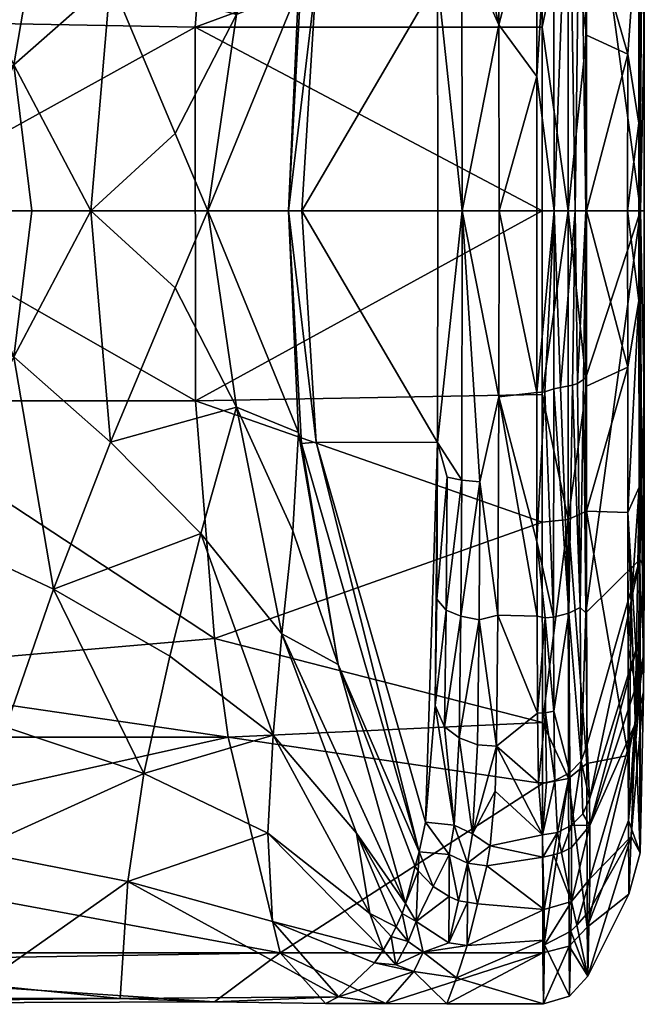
# Model space of a CAD drawing. Header units: centimetres. Extents: x -6 to 6, y -20 to 6.1.
# Tile 255 of 256: x 4.1 to 6, y 1.3 to 4.3. Entities that reach past the tile are written whole.
import ezdxf

# ---------------------------------------------------------------- set-up
doc = ezdxf.new("R2010")
doc.units = ezdxf.units.CM
doc.layers.get('0').update_dxf_attribs({"true_color": 0x5890e1})

msp = doc.modelspace()

# ---------------------------------------------------------------- meshes
at = {"color": 13, "true_color": 0xe05656}
mesh = msp.add_polyface(dxfattribs=at)
corners = [(4.7249, 5.0134, 42.9983), (5.7327, 5.271, 43.1881), (5.7321, 4.6554, 42.8091), (4.6651, 4.2633, 42.68), (5.7319, 4.2633, 42.68), (5.7318, 3.6992, 42.6138), (5.7171, 5.2432, 53.2928), (5.7157, 4.7155, 53.5701), (5.741, 4.9503, 53.4807), (5.7158, 3.6992, 53.6882), (5.7157, 4.112, 53.6731), (5.5996, 3.6992, 53.6882), (5.5992, 4.2704, 53.6577), (5.5974, 4.7155, 53.5701), (5.596, 4.9601, 53.4783), (5.5931, 5.2735, 53.2642), (5.3535, 5.6689, 50.5689), (4.9913, 4.4094, 49.4328), (5.037, 4.4099, 50.572), (5.1038, 5.0873, 49.0695), (5.4115, 3.6992, 53.5618), (5.4104, 4.411, 53.5096), (4.9928, 3.6992, 50.5856), (5.4077, 4.8931, 53.3693), (5.4029, 5.2194, 53.1323), (5.3729, 5.5776, 51.5806), (5.4862, 3.6992, 53.6537), (5.4849, 4.5268, 53.5815), (5.4398, 4.5182, 53.5409), (5.4372, 4.9264, 53.4098), (5.4317, 5.2846, 53.1349), (5.5403, 4.5324, 53.607), (5.4823, 4.9444, 53.4473), (5.5378, 4.956, 53.4709), (5.477, 5.3185, 53.1609), (5.5992, 3.128, 53.6577), (5.4104, 2.9874, 53.5096), (5.7158, 3.1411, 53.6234)]
mesh.append_faces([[corners[k] for k in face] for face in [(0, 1, 2), (3, 2, 4), (5, 3, 4), (6, 7, 8), (9, 10, 11), (11, 10, 12), (12, 10, 7), (13, 7, 14), (13, 12, 7), (7, 6, 14), (14, 6, 15), (16, 17, 18), (16, 19, 17), (20, 21, 22), (22, 21, 18), (23, 24, 21), (21, 24, 25), (18, 21, 25), (11, 12, 26), (26, 12, 27), (21, 27, 28), (23, 28, 29), (24, 29, 30), (27, 12, 31), (32, 31, 33), (34, 32, 33), (32, 30, 29), (27, 29, 28), (27, 32, 29), (27, 31, 32), (14, 33, 13), (14, 15, 33), (24, 23, 29), (23, 21, 28), (20, 26, 21), (21, 26, 27), (12, 13, 31), (31, 13, 33), (35, 11, 26), (26, 20, 36)]], dxfattribs={"color": 13})
mesh.append_faces([[corners[k] for k in face] for face in [(37, 9, 11)]], dxfattribs={"vtx2": -1, "color": 13})
mesh = msp.add_polyface(dxfattribs=at)
corners = [(6.0292, 3.9684, 43.0964), (6.0296, 4.6711, 43.3339), (6.0304, 4.9226, 43.7865), (6.0304, 4.545, 43.7864), (6.0304, 5.0438, 43.7865), (6.0304, 5.2144, 43.7866), (6.0458, 3.6992, 52.4129), (6.0429, 5.1778, 50.815), (6.0441, 5.0639, 51.5066), (6.0458, 4.2573, 52.3731), (6.0454, 4.7937, 52.1555), (5.8683, 4.6223, 42.8864), (5.8693, 5.3979, 43.4222), (5.9961, 5.3728, 43.7803), (6.0271, 5.0382, 52.0589), (5.8776, 5.5066, 52.3937), (6.0324, 4.7698, 52.3354), (5.8662, 4.9344, 53.3497), (5.8699, 5.3393, 52.9728), (5.8122, 4.6472, 42.8303), (5.8681, 4.2386, 42.7605), (5.7319, 4.2633, 42.68), (5.7321, 4.6554, 42.8091), (5.7327, 5.271, 43.1881), (5.8131, 5.4433, 43.3808), (6.0187, 5.2767, 51.0313), (6.0228, 5.1466, 51.7477), (5.8491, 4.9181, 53.4115), (5.8143, 4.9359, 53.4499), (5.8332, 3.6992, 53.633), (5.8662, 3.6992, 53.5606), (5.8519, 5.3901, 52.9772), (5.7675, 5.2371, 53.2868), (5.7667, 4.9475, 53.4747), (5.7171, 5.2432, 53.2928), (5.741, 4.9503, 53.4807), (5.7421, 5.2417, 53.2915), (5.7157, 4.7155, 53.5701), (5.7157, 4.112, 53.6731), (5.7684, 3.6992, 53.6789), (5.9947, 4.1799, 43.0059), (6.0327, 5.6715, 45.1343), (6.0316, 3.9557, 44.4199), (6.0315, 4.9915, 44.4253), (6.0315, 5.0793, 44.4258), (6.0304, 4.3787, 43.7863), (6.0315, 5.2784, 44.4268)]
mesh.append_faces([[corners[k] for k in face] for face in [(2, 1, 4), (4, 1, 5), (6, 7, 8), (9, 8, 10), (11, 12, 13), (11, 13, 1), (14, 15, 16), (17, 16, 18), (11, 19, 12), (11, 20, 19), (21, 22, 19), (19, 22, 23), (12, 19, 24), (24, 19, 23), (1, 13, 5), (8, 25, 26), (10, 26, 14), (16, 10, 14), (16, 9, 10), (10, 8, 26), (27, 28, 29), (30, 17, 27), (27, 17, 31), (28, 27, 31), (28, 32, 33), (34, 35, 36), (35, 37, 33), (32, 35, 33), (32, 36, 35), (37, 38, 33), (33, 39, 28), (1, 40, 11)]], dxfattribs={"color": 13})
mesh.append_faces([[corners[k] for k in face] for face in [(0, 1, 2), (2, 3, 0), (41, 7, 42), (42, 43, 41), (3, 44, 43), (43, 45, 3), (44, 3, 2), (2, 46, 44), (46, 2, 4)]], dxfattribs={"vtx2": -1, "color": 13})
mesh = msp.add_polyface(dxfattribs=at)
corners = [(4.6651, 4.2633, 42.68), (3.6437, 3.6992, 42.6138), (3.6133, 4.2827, 42.6847), (4.7249, 5.0134, 42.9983), (3.4463, 5.1243, 43.0737), (4.7595, 5.271, 43.1881), (4.666, 3.1156, 42.6847), (5.7318, 3.6992, 42.6138), (5.7321, 4.6554, 42.8091), (4.9913, 4.4094, 49.4328), (4.9524, 3.6992, 49.5617), (5.037, 4.4099, 50.572), (4.9928, 3.6992, 50.5856), (3.8454, 4.682, 47.4124), (3.7882, 3.9069, 47.6239), (4.1083, 4.1477, 47.7466), (4.2302, 4.8615, 47.4755), (4.4054, 4.4103, 47.8904), (4.6832, 4.6912, 48.0521), (4.7922, 4.3026, 48.528), (4.9321, 4.9994, 48.2403), (4.9656, 4.6823, 48.7856), (4.1637, 3.6992, 47.8338), (3.9138, 3.6992, 47.6872), (4.3449, 3.6992, 47.9835), (4.6045, 3.9364, 48.2833), (4.7045, 3.6992, 48.4806), (4.983, 4.3805, 49.3458), (5.1038, 5.0873, 49.0695), (4.0834, 5.2858, 47.0345), (4.9049, 5.3105, 47.6893), (4.5873, 5.0673, 47.5642), (4.5072, 5.4285, 47.0618), (5.037, 2.9885, 50.572), (4.1083, 3.2506, 47.7466), (3.7882, 3.4914, 47.6239), (4.6045, 3.4619, 48.2833), (4.983, 3.0178, 49.3458)]
mesh.append_faces([[corners[k] for k in face] for face in [(0, 1, 2), (3, 2, 4), (5, 3, 4), (3, 0, 2), (0, 6, 1), (7, 6, 0), (0, 3, 8), (9, 10, 11), (10, 12, 11), (13, 14, 15), (16, 15, 17), (18, 17, 19), (20, 19, 21), (22, 15, 23), (22, 24, 15), (15, 24, 17), (17, 24, 25), (19, 25, 26), (27, 26, 10), (9, 27, 10), (9, 28, 27), (27, 28, 21), (19, 27, 21), (19, 26, 27), (24, 26, 25), (14, 23, 15), (15, 16, 13), (13, 16, 29), (20, 30, 18), (19, 20, 18), (18, 30, 31), (16, 31, 32), (16, 18, 31), (16, 17, 18), (17, 25, 19), (12, 10, 33), (22, 34, 24), (22, 23, 34), (34, 23, 35), (36, 26, 24), (37, 10, 26)]], dxfattribs={"color": 13})
mesh = msp.add_polyface(dxfattribs=at)
corners = [(6.0292, 3.6992, 43.0777), (6.0292, 3.9684, 43.0964), (6.0304, 4.545, 43.7864), (6.0304, 4.3787, 43.7863), (6.0304, 3.8345, 43.7861), (6.0304, 3.6992, 43.786), (6.0458, 4.2573, 52.3731), (6.0458, 3.6992, 52.4129), (6.0441, 5.0639, 51.5066), (5.9947, 4.1799, 43.0059), (5.8681, 4.2386, 42.7605), (5.8683, 4.6223, 42.8864), (5.8679, 3.6992, 42.6979), (5.9946, 3.6992, 42.9501), (5.8662, 4.9344, 53.3497), (6.0338, 3.6992, 52.5443), (6.0324, 4.7698, 52.3354), (5.8662, 3.6992, 53.5606), (5.8122, 4.6472, 42.8303), (5.8118, 3.6992, 42.6365), (5.7319, 4.2633, 42.68), (5.7318, 3.6992, 42.6138), (6.0296, 4.6711, 43.3339), (5.8491, 4.9181, 53.4115), (5.8332, 3.6992, 53.633), (5.7684, 3.6992, 53.6789), (5.7667, 4.9475, 53.4747), (5.7157, 4.112, 53.6731), (5.7158, 3.6992, 53.6882), (5.8143, 4.9359, 53.4499), (6.0304, 3.5638, 43.786), (5.9947, 3.2184, 43.006), (5.8662, 3.1872, 53.4732), (5.8681, 3.1598, 42.7605), (5.7319, 3.135, 42.68), (6.0292, 3.4239, 43.0974), (6.0458, 3.126, 52.3706), (5.8401, 3.1689, 53.5366), (5.7885, 3.1558, 53.5783), (5.7158, 3.1411, 53.6234), (6.0429, 5.1778, 50.815), (6.0316, 3.6992, 44.4186), (6.0316, 3.9557, 44.4199), (6.0316, 3.4431, 44.4172), (6.0315, 4.9915, 44.4253)]
mesh.append_faces([[corners[k] for k in face] for face in [(4, 0, 3), (0, 4, 5), (6, 7, 8), (9, 10, 11), (9, 12, 10), (9, 13, 12), (14, 15, 16), (14, 17, 15), (18, 10, 19), (20, 19, 21), (20, 18, 19), (10, 12, 19), (22, 1, 9), (9, 1, 13), (13, 1, 0), (16, 15, 6), (6, 15, 7), (17, 23, 24), (25, 26, 27), (28, 25, 27), (29, 25, 24), (30, 0, 5), (13, 31, 12), (17, 32, 15), (12, 33, 19), (34, 21, 19), (0, 35, 13), (7, 15, 36)]], dxfattribs={"color": 13})
mesh.append_faces([[corners[k] for k in face] for face in [(0, 1, 2), (2, 3, 0), (17, 24, 37), (24, 25, 38), (25, 28, 39), (40, 7, 41), (41, 42, 40), (30, 5, 41), (41, 43, 30), (41, 5, 4), (4, 42, 41), (42, 4, 3), (3, 44, 42)]], dxfattribs={"vtx2": -1, "color": 13})
mesh = msp.add_polyface(dxfattribs=at)
corners = [(4.7664, 2.0822, 43.2271), (3.2174, 1.7353, 43.6068), (3.3805, 2.0822, 43.2271), (3.4463, 2.274, 43.0737), (4.7249, 2.385, 42.9983), (3.6133, 3.1156, 42.6847), (4.666, 3.1156, 42.6847), (3.6437, 3.6992, 42.6138), (5.7321, 2.7429, 42.8091), (5.7327, 2.1273, 43.1881), (5.4104, 2.9874, 53.5096), (4.9928, 3.6992, 50.5856), (5.037, 2.9885, 50.572), (4.9524, 3.6992, 49.5617), (4.9919, 2.9845, 49.4312), (5.3535, 1.7294, 50.5689), (5.1051, 2.305, 49.0652), (4.983, 3.0178, 49.3458), (4.9656, 2.716, 48.7856), (4.9321, 2.3989, 48.2403), (4.7922, 3.0958, 48.528), (4.6832, 2.7071, 48.0521), (4.4054, 2.9881, 47.8904), (4.2302, 2.5369, 47.4755), (4.1083, 3.2506, 47.7466), (3.8454, 2.7163, 47.4124), (3.7882, 3.4914, 47.6239), (4.0834, 2.1125, 47.0345), (4.5072, 1.9698, 47.0618), (4.5873, 2.331, 47.5642), (4.9049, 2.0878, 47.6893), (4.3449, 3.6992, 47.9835), (5.312, 1.5711, 48.405), (5.1617, 1.7872, 47.8701), (4.8883, 1.7867, 47.1283), (4.7045, 3.6992, 48.4806), (4.6045, 3.4619, 48.2833), (3.9831, 1.7321, 46.5507)]
mesh.append_faces([[corners[k] for k in face] for face in [(0, 1, 2), (3, 0, 2), (3, 4, 0), (3, 5, 4), (4, 5, 6), (6, 5, 7), (4, 6, 8), (0, 4, 9), (10, 11, 12), (12, 13, 14), (15, 14, 16), (12, 14, 15), (14, 13, 17), (16, 17, 18), (19, 18, 20), (21, 20, 22), (23, 22, 24), (25, 24, 26), (23, 27, 28), (29, 28, 30), (21, 30, 19), (20, 21, 19), (24, 22, 31), (32, 19, 33), (32, 16, 19), (19, 16, 18), (16, 14, 17), (28, 34, 30), (33, 19, 30), (18, 17, 20), (20, 17, 35), (22, 36, 31), (22, 20, 36), (36, 20, 35), (30, 21, 29), (29, 21, 23), (28, 29, 23), (24, 25, 23), (23, 25, 27), (27, 37, 28), (22, 23, 21)]], dxfattribs={"color": 13})
mesh = msp.add_polyface(dxfattribs=at)
corners = [(5.7318, 3.6992, 42.6138), (5.7319, 3.135, 42.68), (4.666, 3.1156, 42.6847), (5.7321, 2.7429, 42.8091), (4.7249, 2.385, 42.9983), (5.7327, 2.1273, 43.1881), (4.7664, 2.0822, 43.2271), (5.733, 1.9397, 43.3641), (5.4115, 3.6992, 53.5618), (4.9928, 3.6992, 50.5856), (5.4104, 2.9874, 53.5096), (5.3729, 1.8207, 51.5807), (5.037, 2.9885, 50.572), (5.3535, 1.7294, 50.5689), (5.4029, 2.1789, 53.1323), (5.4077, 2.5053, 53.3693), (5.4616, 1.8112, 52.3313), (5.5919, 2.054, 53.1856), (5.5177, 1.7845, 52.3338), (5.5879, 1.9159, 52.9564), (5.5331, 2.0582, 53.177), (5.5378, 2.4424, 53.4709), (5.5961, 2.4564, 53.4868), (5.5403, 2.8659, 53.607), (5.4823, 2.454, 53.4473), (5.4849, 2.8715, 53.5815), (5.4372, 2.4719, 53.4098), (5.4398, 2.8802, 53.5409), (5.4317, 2.1137, 53.1349), (5.477, 2.0799, 53.1609), (5.5992, 3.128, 53.6577), (5.4862, 3.6992, 53.6537), (5.7171, 2.1551, 53.2928), (5.5996, 3.6992, 53.6882), (5.7158, 3.1411, 53.6234), (5.7163, 2.4532, 53.4494), (5.7325, 1.7819, 52.3791), (5.3418, 1.6845, 49.9551), (5.1051, 2.305, 49.0652)]
mesh.append_faces([[corners[k] for k in face] for face in [(0, 1, 2), (2, 1, 3), (4, 3, 5), (6, 5, 7), (8, 9, 10), (11, 12, 13), (11, 10, 12), (11, 14, 10), (10, 14, 15), (11, 16, 14), (17, 18, 19), (17, 20, 18), (17, 21, 20), (17, 22, 21), (21, 22, 23), (24, 23, 25), (26, 25, 27), (15, 27, 10), (15, 26, 27), (15, 14, 26), (26, 14, 28), (24, 28, 29), (21, 29, 20), (21, 24, 29), (21, 23, 24), (22, 30, 23), (23, 30, 31), (25, 31, 10), (27, 25, 10), (31, 25, 23), (29, 18, 20), (29, 16, 18), (29, 28, 16), (16, 28, 14), (25, 26, 24), (24, 26, 28), (37, 13, 38)]], dxfattribs={"color": 13})
mesh.append_faces([[corners[k] for k in face] for face in [(36, 17, 19)]], dxfattribs={"vtx0": -1, "vtx2": -1, "color": 13})
mesh.append_faces([[corners[k] for k in face] for face in [(22, 17, 32), (33, 30, 34), (30, 22, 35)]], dxfattribs={"vtx2": -1, "color": 13})
mesh = msp.add_polyface(dxfattribs=at)
corners = [(6.0458, 3.126, 52.3706), (6.0442, 2.3365, 51.5168), (6.0458, 3.6992, 52.4129), (6.0429, 2.2204, 50.815), (6.0292, 3.6992, 43.0777), (6.0304, 3.5638, 43.786), (6.0304, 3.0201, 43.7858), (5.9952, 2.7722, 43.2957), (6.0292, 3.4239, 43.0974), (6.0304, 2.8504, 43.7857), (5.8679, 3.6992, 42.6979), (5.9947, 3.2184, 43.006), (5.8681, 3.1598, 42.7605), (5.8683, 2.776, 42.8864), (6.0338, 3.6992, 52.5443), (5.8662, 2.4639, 53.3497), (6.0324, 2.628, 52.3348), (5.8118, 3.6992, 42.6365), (5.8122, 2.7511, 42.8303), (5.7319, 3.135, 42.68), (5.7321, 2.7429, 42.8091), (5.9946, 3.6992, 42.9501), (6.0454, 2.6046, 52.1555), (5.8662, 3.1872, 53.4732), (5.8662, 3.6992, 53.5606), (5.8589, 3.1804, 53.4972), (5.8401, 3.1689, 53.5366), (5.8332, 3.6992, 53.633), (5.825, 3.1637, 53.5537), (5.7885, 3.1558, 53.5783), (5.7684, 3.6992, 53.6789), (5.7677, 3.1521, 53.5894), (5.7158, 3.1411, 53.6234), (5.7396, 3.143, 53.6193), (5.5992, 3.128, 53.6577), (5.7163, 2.4532, 53.4494), (5.7157, 2.6829, 53.5701), (5.7667, 2.4508, 53.4747), (5.8143, 2.4624, 53.4499), (5.8491, 2.4803, 53.4115), (6.0316, 3.6992, 44.4186), (6.0316, 3.4431, 44.4172), (6.0315, 2.3291, 44.4115), (6.0315, 2.4196, 44.4119)]
mesh.append_faces([[corners[k] for k in face] for face in [(0, 1, 2), (1, 3, 2), (4, 5, 6), (10, 11, 12), (12, 11, 13), (13, 11, 7), (14, 15, 16), (17, 12, 18), (19, 18, 20), (19, 17, 18), (12, 13, 18), (21, 8, 11), (11, 8, 7), (0, 14, 16), (22, 0, 16), (23, 24, 25), (27, 28, 26), (29, 30, 31), (30, 33, 31), (32, 36, 33), (29, 38, 28), (26, 39, 25), (23, 15, 14)]], dxfattribs={"color": 13})
mesh.append_faces([[corners[k] for k in face] for face in [(34, 36, 32)]], dxfattribs={"vtx0": -1, "color": 13})
mesh.append_faces([[corners[k] for k in face] for face in [(34, 35, 36)]], dxfattribs={"vtx0": -1, "vtx2": -1, "color": 13})
mesh.append_faces([[corners[k] for k in face] for face in [(7, 8, 9), (6, 9, 8), (8, 4, 6), (26, 25, 24), (29, 28, 27), (32, 33, 30), (33, 36, 37), (37, 31, 33), (38, 29, 31), (39, 26, 28), (15, 23, 25), (40, 2, 3), (3, 41, 40), (42, 9, 6), (6, 5, 41), (41, 43, 6)]], dxfattribs={"vtx2": -1, "color": 13})
mesh = msp.add_polyface(dxfattribs=at)
corners = [(6.0458, 3.126, 52.3706), (6.0454, 2.6046, 52.1555), (6.0442, 2.3365, 51.5168), (6.0304, 2.8504, 43.7857), (6.0053, 2.4917, 43.7891), (5.9952, 2.7722, 43.2957), (5.9961, 2.3544, 43.7903), (6.0304, 2.1849, 43.7855), (5.8693, 2.0004, 43.4222), (5.8683, 2.776, 42.8864), (5.9961, 2.0252, 43.7808), (6.0324, 2.628, 52.3348), (5.8662, 2.4639, 53.3497), (5.8699, 2.059, 52.9728), (5.8776, 1.8917, 52.3937), (6.0278, 2.3759, 52.086), (5.8122, 2.7511, 42.8303), (5.7327, 2.1273, 43.1881), (5.8131, 1.955, 43.3808), (5.7321, 2.7429, 42.8091), (6.0226, 2.2454, 51.7198), (6.0188, 2.1249, 51.0532), (6.0429, 2.2204, 50.815), (5.8519, 2.0082, 52.9772), (5.7675, 2.1612, 53.2868), (5.7667, 2.4508, 53.4747), (5.741, 2.4481, 53.4807), (5.7421, 2.1567, 53.2915), (5.7171, 2.1551, 53.2928), (5.8491, 2.4803, 53.4115), (5.8143, 2.4624, 53.4499), (5.7157, 2.6829, 53.5701), (5.7163, 2.4532, 53.4494), (5.817, 1.972, 52.9948), (5.5961, 2.4564, 53.4868), (5.7677, 3.1521, 53.5894), (5.825, 3.1637, 53.5537), (5.8589, 3.1804, 53.4972), (6.0316, 3.4431, 44.4172), (6.0327, 1.7268, 45.1343), (6.0315, 2.4196, 44.4119), (6.0315, 2.3291, 44.4115), (5.9971, 1.8261, 44.4155), (6.018, 2.1369, 44.4131), (6.0304, 3.0201, 43.7858)]
mesh.append_faces([[corners[k] for k in face] for face in [(0, 1, 2), (6, 5, 4), (5, 6, 7), (8, 9, 10), (11, 12, 13), (14, 11, 13), (14, 15, 11), (16, 9, 8), (17, 16, 18), (17, 19, 16), (18, 16, 8), (10, 5, 7), (1, 11, 15), (20, 1, 15), (20, 2, 1), (20, 21, 2), (2, 21, 22), (23, 13, 12), (24, 25, 26), (27, 26, 28), (27, 24, 26), (29, 23, 12), (29, 30, 23), (25, 31, 26), (26, 32, 28), (25, 24, 30), (30, 24, 33), (26, 31, 32), (5, 10, 9), (40, 39, 41)]], dxfattribs={"color": 13})
mesh.append_faces([[corners[k] for k in face] for face in [(3, 4, 5), (28, 32, 34), (35, 25, 30), (36, 30, 29), (37, 29, 12), (38, 22, 39), (39, 40, 38), (42, 6, 4), (3, 41, 43), (43, 4, 3), (44, 40, 41)]], dxfattribs={"vtx2": -1, "color": 13})
mesh = msp.add_polyface(dxfattribs=at)
corners = [(5.8693, 2.0004, 43.4222), (5.9961, 2.0252, 43.7808), (5.8707, 1.4977, 44.2181), (5.9971, 1.8261, 44.4155), (5.8776, 1.8917, 52.3937), (5.8786, 1.8107, 51.7662), (6.0278, 2.3759, 52.086), (6.0226, 2.2454, 51.7198), (6.0188, 2.1249, 51.0532), (5.8785, 1.646, 49.9846), (6.0056, 1.777, 47.9916), (5.8131, 1.955, 43.3808), (5.7344, 1.4188, 44.1885), (5.733, 1.9397, 43.3641), (5.7327, 2.1273, 43.1881), (6.0304, 2.1849, 43.7855), (6.0429, 2.2204, 50.815), (6.0327, 1.7268, 45.1343), (5.7325, 1.7819, 52.3791), (5.7786, 1.7891, 52.3781), (5.7705, 1.9485, 53.0058), (5.7455, 1.9427, 53.0082), (5.7421, 2.1567, 53.2915), (5.7209, 1.9412, 53.0097), (5.7171, 2.1551, 53.2928), (5.8224, 1.8111, 52.3754), (5.8224, 1.7424, 51.6688), (5.8569, 1.8458, 52.3708), (5.8519, 2.0082, 52.9772), (5.817, 1.972, 52.9948), (5.7912, 1.7279, 51.6825), (5.8699, 2.059, 52.9728), (5.7675, 2.1612, 53.2868), (5.8143, 2.4624, 53.4499), (5.7342, 1.7134, 51.6619), (5.5723, 1.7477, 52.1124), (5.5919, 2.054, 53.1856), (6.0315, 2.3291, 44.4115), (6.018, 2.1369, 44.4131), (5.9961, 2.3544, 43.7903), (6.0053, 2.4917, 43.7891)]
mesh.append_faces([[corners[k] for k in face] for face in [(0, 1, 2), (1, 3, 2), (4, 5, 6), (6, 5, 7), (7, 5, 8), (8, 5, 9), (10, 8, 9), (11, 0, 2), (11, 12, 13), (14, 11, 13), (3, 1, 15), (16, 8, 10), (17, 16, 10), (18, 19, 20), (21, 20, 22), (23, 22, 24), (23, 21, 22), (23, 18, 21), (21, 18, 20), (5, 25, 26), (5, 27, 25), (5, 4, 27), (27, 4, 28), (25, 28, 29), (19, 29, 20), (19, 25, 29), (4, 31, 28), (22, 20, 32), (32, 20, 29), (33, 29, 28), (27, 28, 25), (37, 17, 38), (38, 17, 3), (39, 3, 15)]], dxfattribs={"color": 13})
mesh.append_faces([[corners[k] for k in face] for face in [(18, 23, 36)]], dxfattribs={"vtx1": -1, "vtx2": -1, "color": 13})
mesh.append_faces([[corners[k] for k in face] for face in [(30, 26, 25), (25, 19, 30), (19, 18, 34), (34, 18, 35), (23, 24, 36), (40, 38, 3)]], dxfattribs={"vtx2": -1, "color": 13})
mesh = msp.add_polyface(dxfattribs=at)
corners = [(2.9006, 1.5058, 44.277), (2.9006, 1.4606, 44.277), (2.648, 1.3742, 45.0728), (2.9006, 1.4153, 44.277), (2.6479, 1.2914, 45.0733), (3.3739, 2.3177, 43.1885), (2.968, 1.4193, 44.1875), (4.9266, 1.4193, 44.1875), (2.9285, 1.3864, 44.2796), (3.2174, 1.7353, 43.6068), (3.3249, 1.6924, 46.4375), (2.594, 1.6924, 46.4375), (2.594, 1.5401, 46.1854), (2.594, 1.4159, 45.9082), (4.0088, 1.3221, 45.5957), (2.6324, 1.2785, 45.3462), (4.435, 1.2785, 45.3462), (2.6777, 1.261, 45.0803), (4.7249, 1.2683, 45.2444), (3.2313, 1.8424, 46.6328), (4.0834, 2.1125, 47.0345), (3.9831, 1.7321, 46.5507), (2.6668, 1.263, 45.0775), (2.9186, 1.3896, 44.2762), (2.6567, 1.2698, 45.0754), (2.9064, 1.4004, 44.2746), (2.6501, 1.2802, 45.0739), (3.2083, 1.7386, 43.6052), (3.4291, 2.2809, 43.0757), (3.4225, 2.2863, 43.0802), (3.2128, 1.7367, 43.6057), (3.3805, 2.0822, 43.2271), (3.1977, 2.3055, 43.7146), (2.9531, 1.7982, 44.2726), (2.8627, 1.6853, 44.4891), (2.7292, 1.5685, 44.8905), (2.66, 1.5473, 45.1969), (2.417, 1.6853, 44.1455), (2.799, 1.6853, 44.4091)]
mesh.append_faces([[corners[k] for k in face] for face in [(0, 1, 2), (2, 1, 3), (4, 2, 3), (1, 5, 3), (1, 0, 5), (6, 7, 8), (6, 9, 7), (10, 11, 12), (13, 10, 12), (13, 14, 10), (13, 15, 14), (14, 15, 16), (16, 15, 17), (18, 17, 8), (10, 19, 11), (20, 19, 21), (19, 10, 21), (21, 10, 14), (17, 22, 8), (23, 24, 25), (23, 22, 24), (23, 8, 22), (26, 4, 25), (24, 26, 25), (4, 3, 25), (23, 27, 8), (23, 25, 27), (27, 25, 28), (25, 3, 29), (9, 30, 31), (9, 6, 30), (30, 6, 8), (27, 30, 8), (32, 0, 33), (33, 0, 34), (34, 0, 35), (35, 0, 2), (36, 35, 2), (37, 33, 38), (33, 34, 38), (38, 34, 35)]], dxfattribs={"color": 13})
mesh = msp.add_polyface(dxfattribs=at)
corners = [(4.9266, 1.4193, 44.1875), (3.2174, 1.7353, 43.6068), (4.7664, 2.0822, 43.2271), (4.7249, 1.2683, 45.2444), (2.9285, 1.3864, 44.2796), (5.0662, 1.2639, 45.1767), (4.435, 1.2785, 45.3462), (2.6777, 1.261, 45.0803), (5.251, 1.2631, 45.1594), (5.7344, 1.4188, 44.1885), (5.733, 1.9397, 43.3641), (5.312, 1.5711, 48.405), (5.3418, 1.6845, 49.9551), (5.1051, 2.305, 49.0652), (4.5072, 1.9698, 47.0618), (3.9831, 1.7321, 46.5507), (4.4587, 1.6386, 46.5302), (4.8883, 1.7867, 47.1283), (4.9032, 1.5156, 46.5384), (5.2431, 1.4274, 46.9269), (5.2162, 1.3887, 46.5853), (5.2026, 1.5404, 47.2565), (5.2679, 1.4693, 47.2997), (5.2833, 1.4994, 47.5805), (5.1617, 1.7872, 47.8701), (5.3012, 1.5401, 48.0026), (4.0088, 1.3221, 45.5957), (5.1062, 1.2843, 45.5031), (4.9049, 2.0878, 47.6893), (5.3378, 1.3621, 46.7818), (5.2822, 1.3821, 46.7845), (5.3205, 1.4544, 47.5944), (5.3661, 1.4211, 47.5933), (5.3443, 1.5158, 48.405)]
mesh.append_faces([[corners[k] for k in face] for face in [(0, 1, 2), (0, 3, 4), (0, 5, 3), (3, 6, 7), (8, 0, 9), (8, 5, 0), (0, 2, 10), (11, 12, 13), (14, 15, 16), (17, 16, 18), (19, 18, 20), (19, 17, 18), (19, 21, 17), (19, 22, 21), (21, 22, 23), (24, 23, 25), (11, 24, 25), (16, 26, 6), (27, 6, 3), (5, 27, 3), (20, 18, 27), (27, 18, 16), (6, 27, 16), (16, 17, 14), (28, 17, 21), (24, 21, 23), (24, 28, 21), (15, 26, 16), (5, 8, 27), (27, 8, 29), (20, 29, 30), (19, 30, 22), (19, 20, 30), (30, 31, 22), (30, 32, 31), (30, 29, 32), (11, 25, 33), (33, 25, 31), (31, 25, 23), (22, 31, 23), (20, 27, 29)]], dxfattribs={"color": 13})
mesh = msp.add_polyface(dxfattribs=at)
corners = [(4.9266, 1.4193, 44.1875), (5.733, 1.9397, 43.3641), (5.7344, 1.4188, 44.1885), (5.251, 1.2631, 45.1594), (5.4387, 1.2629, 45.1538), (5.7361, 1.2629, 45.1538), (5.4446, 1.4495, 48.405), (5.5013, 1.4414, 48.405), (5.502, 1.5747, 50.0528), (5.4752, 1.579, 50.0593), (5.4465, 1.7216, 51.5367), (5.5026, 1.6948, 51.5383), (5.4616, 1.8112, 52.3313), (5.3729, 1.8207, 51.5807), (5.3535, 1.7294, 50.5689), (5.351, 1.6706, 49.9731), (5.3443, 1.5158, 48.405), (5.3973, 1.6225, 50.028), (5.4456, 1.5926, 50.0521), (5.5328, 1.5695, 50.0457), (5.5614, 1.686, 51.5381), (5.5723, 1.7477, 52.1124), (5.5177, 1.7845, 52.3338), (5.5879, 1.9159, 52.9564), (5.3418, 1.6845, 49.9551), (5.312, 1.5711, 48.405), (5.3378, 1.3621, 46.7818), (5.4684, 1.3425, 46.78), (5.3661, 1.4211, 47.5933), (5.3205, 1.4544, 47.5944), (5.7342, 1.7134, 51.6619), (5.7325, 1.7819, 52.3791), (5.7382, 1.5518, 49.9705), (5.7375, 1.4577, 48.4013)]
mesh.append_faces([[corners[k] for k in face] for face in [(0, 1, 2), (3, 2, 4), (2, 5, 4), (10, 11, 12), (13, 10, 12), (13, 14, 10), (15, 16, 17), (6, 9, 18), (7, 19, 8), (11, 20, 21), (22, 21, 23), (12, 11, 22), (21, 22, 11), (3, 4, 26), (26, 4, 27), (28, 27, 7), (6, 28, 7), (6, 16, 28), (28, 16, 29), (28, 26, 27), (8, 11, 9), (18, 10, 17), (15, 14, 24)]], dxfattribs={"color": 13})
mesh.append_faces([[corners[k] for k in face] for face in [(31, 23, 21)]], dxfattribs={"vtx0": -1, "color": 13})
mesh.append_faces([[corners[k] for k in face] for face in [(7, 27, 33)]], dxfattribs={"vtx1": -1, "color": 13})
mesh.append_faces([[corners[k] for k in face] for face in [(6, 7, 8), (8, 9, 6), (16, 6, 18), (18, 17, 16), (15, 24, 25), (25, 16, 15), (21, 20, 30), (32, 19, 7), (27, 4, 5), (20, 19, 32), (11, 8, 19), (19, 20, 11), (9, 11, 10), (10, 18, 9), (14, 15, 17), (17, 10, 14)]], dxfattribs={"vtx2": -1, "color": 13})
mesh = msp.add_polyface(dxfattribs=at)
corners = [(5.8707, 1.4977, 44.2181), (5.9984, 1.599, 45.1397), (5.8723, 1.347, 45.1501), (5.8723, 1.347, 45.1503), (6.0056, 1.777, 47.9916), (5.8785, 1.646, 49.9846), (5.8765, 1.5476, 48.3925), (5.8145, 1.4394, 44.1987), (5.8161, 1.2857, 45.1527), (5.7361, 1.2629, 45.1538), (5.7344, 1.4188, 44.1885), (5.8131, 1.955, 43.3808), (5.9971, 1.8261, 44.4155), (6.0327, 1.7268, 45.1343), (5.7361, 1.2629, 45.154), (5.7391, 1.4437, 48.4404), (5.7382, 1.5518, 49.9705), (5.7375, 1.4577, 48.4013), (5.8161, 1.2857, 45.1529), (5.8204, 1.486, 48.4641), (5.8223, 1.577, 49.9687), (5.7912, 1.7279, 51.6825), (5.7786, 1.7891, 52.3781), (5.7669, 1.7202, 51.6792), (5.8381, 1.5043, 48.4446), (5.8786, 1.8107, 51.7662), (5.7342, 1.7134, 51.6619), (5.5013, 1.4414, 48.405), (5.8224, 1.7424, 51.6688), (5.4684, 1.3425, 46.78), (5.5614, 1.686, 51.5381)]
mesh.append_faces([[corners[k] for k in face] for face in [(0, 1, 2), (2, 1, 3), (4, 5, 6), (1, 4, 3), (7, 0, 2), (8, 7, 2), (8, 9, 7), (7, 9, 10), (10, 11, 7), (7, 11, 0), (12, 13, 1), (13, 4, 1), (14, 15, 9), (15, 16, 17), (2, 18, 8), (8, 18, 14), (14, 18, 15), (15, 19, 20), (21, 22, 23), (24, 20, 19), (25, 20, 5), (16, 15, 20), (8, 14, 9), (26, 16, 23), (21, 20, 28), (28, 20, 25), (17, 9, 15), (15, 18, 19), (24, 3, 6), (6, 3, 4), (12, 1, 0)]], dxfattribs={"color": 13})
mesh.append_faces([[corners[k] for k in face] for face in [(29, 9, 17)]], dxfattribs={"vtx0": -1, "vtx2": -1, "color": 13})
mesh.append_faces([[corners[k] for k in face] for face in [(24, 6, 5), (5, 20, 24), (26, 23, 22), (27, 17, 16), (20, 21, 23), (23, 16, 20), (19, 18, 3), (3, 24, 19), (16, 26, 30)]], dxfattribs={"vtx2": -1, "color": 13})

doc.saveas('drawing.dxf')
